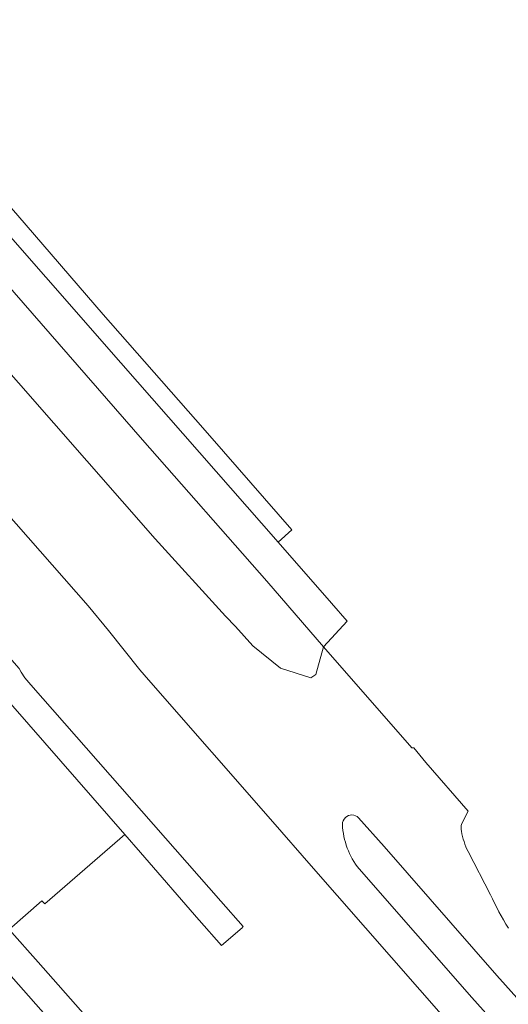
# Model space of a CAD drawing. Header units: metres. Extents: x 147053 to 148259, y 410382 to 411354.
# Tile 32 of 37: x 148055 to 148106, y 410610 to 410713. Entities that reach past the tile are written whole.
import ezdxf

# ---------------------------------------------------------------- set-up
doc = ezdxf.new("R2010")
doc.units = ezdxf.units.M
for name, color, linetype, lineweight in [('B-WE-OG-TERREIN_CULTUURSCHEIDING-GV', 7, 'Continuous', 18), ('B-WE-OG-TERREIN_ERF-GV', 7, 'Continuous', 18), ('B-WE-VH-VERHARDING_ASFALT-GV', 252, 'Continuous', 18), ('B-WE-VH-VERHARDING_TEGEL-GV', 252, 'Continuous', 18)]:
    doc.layers.add(name, color=color, linetype=linetype, lineweight=lineweight)

msp = doc.modelspace()

# ---------------------------------------------------------------- linework, layer by layer
at = {"layer": 'B-WE-OG-TERREIN_CULTUURSCHEIDING-GV'}
msp.add_lwpolyline([(148051.25, 410679.2), (148069.13, 410658.85), (148076.56, 410650.7), (148077.59, 410649.63), (148079.43, 410647.6), (148082.34, 410645.25), (148085.51, 410644.24), (148086.05, 410644.59), (148086.85, 410647.5), (148080.88, 410654.39), (148067.81, 410669.27), (148047.39, 410692.64), (148035.52, 410706.14)], dxfattribs=at)
at = {"layer": 'B-WE-OG-TERREIN_ERF-GV'}
for points in [[(148061.8, 410608.68), (148056.82, 410614.32), (148053.8, 410617.76), (148057.23, 410620.78), (148057.52, 410620.45), (148065.97, 410627.76), (148052.46, 410643.19), (148052.66, 410645.08), (148050.43, 410647.65), (148048.45, 410647.77), (148049.03, 410647.1), (148022.32, 410623.64), (148013.7, 410633.45), (148034.05, 410651.32), (148031.37, 410654.3), (148028.49, 410651.78), (148004.23, 410679.4), (148000.4, 410683.76), (147995.39, 410689.47), (148003.17, 410696.31)], [(148035.81, 410602.69), (148051.1, 410616.11), (148059.48, 410606.63)]]:
    msp.add_lwpolyline(points, dxfattribs=at)
at = {"layer": 'B-WE-VH-VERHARDING_ASFALT-GV'}
for points in [[(148035.52, 410706.14), (148047.39, 410692.64), (148067.81, 410669.27), (148080.88, 410654.39), (148086.85, 410647.5), (148089.35, 410650.19), (148087.68, 410652.09), (148082.07, 410658.49), (148065.55, 410677.34), (148049.73, 410695.36), (148038.22, 410708.37)], [(148030.49, 410686.83), (148032.16, 410685.27), (148035.59, 410681.78), (148038.46, 410678.69), (148041.81, 410674.91), (148049.45, 410666.17), (148062.09, 410651.8), (148064.24, 410649.21), (148067.53, 410645.08), (148068.43, 410644.03), (148081.51, 410629.08), (148085.56, 410624.46), (148099.73, 410608.29), (148102.12, 410605.58), (148104.92, 410602.39), (148144.35, 410557.21), (148162.36, 410536.95)], [(148101.36, 410628.85), (148102.07, 410630.22), (148097.62, 410635.33), (148096.35, 410636.86), (148096.16, 410636.88), (148086.85, 410647.5), (148086.05, 410644.59), (148085.51, 410644.24), (148082.34, 410645.25), (148079.43, 410647.6), (148077.59, 410649.63), (148076.56, 410650.7), (148069.13, 410658.85), (148051.25, 410679.2)], [(148090.53, 410629.51), (148093.24, 410626.48), (148105.1, 410612.91), (148107.52, 410610.22), (148110.29, 410607.06), (148138.23, 410575.14), (148151.29, 410560.23)], [(148104.43, 410621.42), (148102.07, 410625.95)], [(148104.83, 410607.94), (148102.46, 410610.59), (148090.6, 410624.13)]]:
    msp.add_lwpolyline(points, dxfattribs=at)
for points in [[(148088.85, 410628.81, -0.219979), (148089.16, 410629.53)], [(148089.16, 410629.53, -0.416627), (148090.53, 410629.51)], [(148090.6, 410624.13, -0.160078), (148088.85, 410628.81)], [(148101.36, 410628.09, -0.055263), (148101.36, 410628.85)], [(148102.07, 410625.95, -0.066196), (148101.36, 410628.09)], [(148106.3, 410617.91, -0.034582), (148104.43, 410621.42)]]:
    msp.add_lwpolyline(points, format="xyb", dxfattribs=at)
at = {"layer": 'B-WE-VH-VERHARDING_TEGEL-GV'}
for points in [[(148038.22, 410708.37), (148049.73, 410695.36), (148065.55, 410677.34), (148082.07, 410658.49), (148083.54, 410659.8), (148074.9, 410669.68), (148073.39, 410671.39), (148063.67, 410682.43), (148054.71, 410692.84), (148049.85, 410698.37), (148048.28, 410700.15), (148044.46, 410704.49), (148038.05, 410711.8), (148036.61, 410713.45)], [(147952.65, 410709.68), (147954.79, 410709.21), (147988.31, 410703.05), (147998.46, 410701.8), (147999.14, 410701.69), (148040.42, 410656.84), (148040.47, 410656.89), (148048.45, 410647.77), (148050.43, 410647.65), (148052.66, 410645.08), (148052.46, 410643.19), (148065.97, 410627.76), (148067.61, 410625.87), (148073.75, 410618.78), (148073.79, 410618.74), (148076.11, 410616.06), (148078.28, 410617.94)], [(148078.39, 410618.06), (148076.04, 410620.74), (148056.08, 410643.49), (148055.45, 410644.22), (148055.05, 410644.84), (148054.82, 410645.21), (148051.24, 410649.28), (148049.14, 410649.45), (148041.81, 410657.81), (148041.36, 410658.3), (148040.21, 410659.55), (148005.67, 410697.17), (148001.32, 410701.9), (147999.32, 410704.04), (147988.66, 410705.35), (147982.32, 410706.52)]]:
    msp.add_lwpolyline(points, dxfattribs=at)
msp.add_lwpolyline([(148078.28, 410617.94, -0.028065), (148078.39, 410618.06)], format="xyb", dxfattribs=at)

doc.saveas('drawing.dxf')
